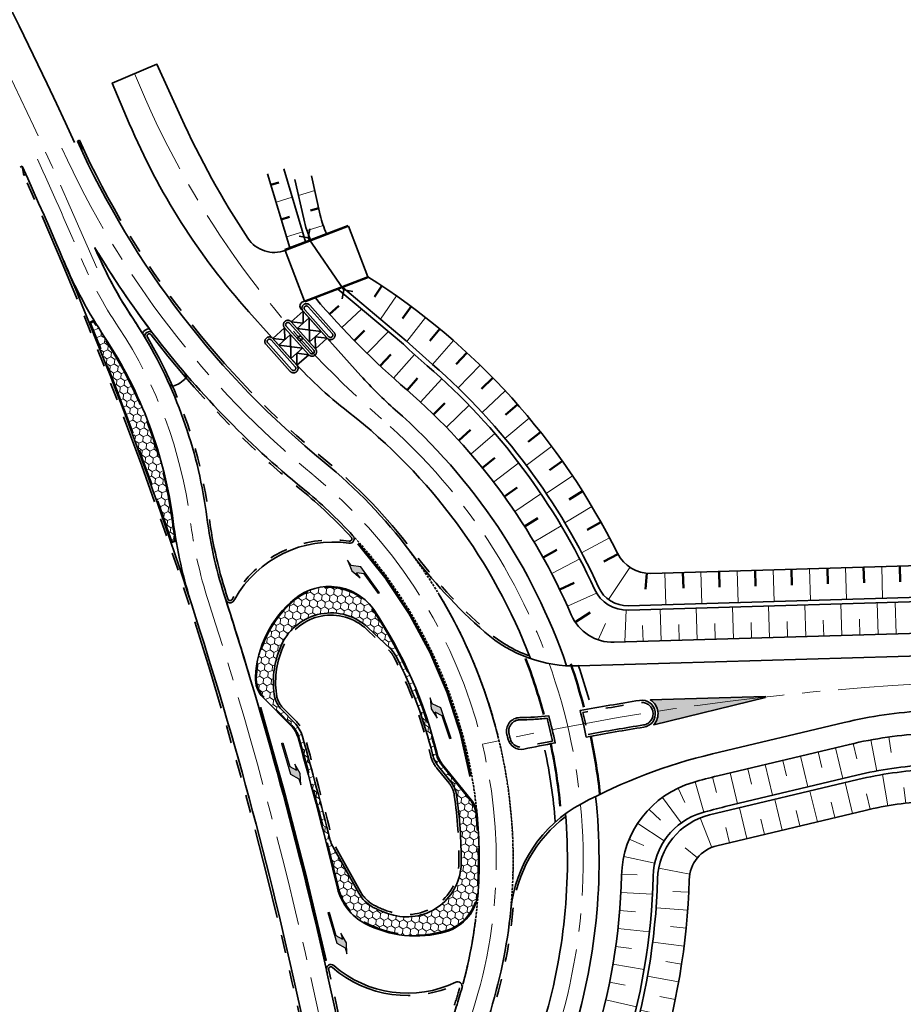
# Model space of a CAD drawing. Header units: metres. Extents: x 228628 to 230733, y 593242 to 595543.
# Tile 71 of 71: x 229821 to 229919, y 595250 to 595359. Entities that reach past the tile are written whole.
import ezdxf

# ---------------------------------------------------------------- set-up
doc = ezdxf.new("R2010")
doc.units = ezdxf.units.M
for name, pattern in [('AM-AS', [16, 10, -2, 2, -2]), ('DASHED2', [0.375, 0.25, -0.125]), ('VH-OPSLUITBAND_100X200', [16, 8, -2, 4, -2]), ('VH-RWSBAND', [24, 10, -2, 2, -2, 2, -2, 2, -2]), ('VW-1-1_STREEP', [2, 1, -1]), ('VW-1-3_STREEP', [4, 1, -3])]:
    doc.linetypes.add(name, pattern=pattern)
for name, color, linetype, lineweight in [('N-WE-AM-AS-G', 10, 'AM-AS', 18), ('N-WE-GW-BERM-G', 90, 'Continuous', 35), ('N-WE-GW-TALUDARCERING-S', 90, 'Continuous', 25), ('N-WE-GW-TALUDARCERING_KORT-G', 90, 'Continuous', 50), ('N-WE-GW-TALUDARCERING_LANG-G', 90, 'Continuous', 18), ('N-WE-VH-KANTOPSLUITING_OPSLUITBAND_100X200-G', 150, 'VH-OPSLUITBAND_100X200', 35), ('N-WE-VH-KANTOPSLUITING_TROTTOIRBAND_RWS-G', 210, 'VH-RWSBAND', 35), ('N-WE-VH-KANTVERHARDING-G', 210, 'Continuous', 35), ('N-WE-VH-VERHARDING_BASALTONVERHARDING-A-200', 252, 'Continuous', 18), ('N-WE-VH-VERHARDING_BETON-G', 40, 'Continuous', 35), ('N-WE-VW-MARKERING_DWARS_DRIEHOEK-G', 7, 'VW-HAAIETAND50-L-N', 35), ('N-WE-VW-MARKERING_DWARS_OVERSTEEK_BLOKSTREEP50-G', 7, 'VW-BLOK50-N', 50), ('N-WE-VW-MARKERING_LANGS_STREEP_11_010-G', 7, 'VW-1-1_STREEP', 13), ('N-WE-VW-MARKERING_LANGS_STREEP_13_030-G', 7, 'VW-1-3_STREEP', 25), ('N-WE-VW-MARKERING_PIJL-S', 7, 'Continuous', 25), ('N-WE-VW-MARKERING_PUNTSTUK-G', 7, 'Continuous', 35), ('N-WE-WH-DUIKER-G', 150, 'Continuous', 35), ('V-WE-GW-TALUDARCERING-S', 90, 'Continuous', 25), ('V-WE-GW-TALUDARCERING_KORT-G', 90, 'CONTINUOUS-V', 18), ('V-WE-GW-TALUDARCERING_LANG-G', 90, 'CONTINUOUS-V', 18)]:
    doc.layers.add(name, color=color, linetype=linetype, lineweight=lineweight)
doc.linetypes.add('CONTINUOUS-V', pattern='A,3.5,[24,NLCS.SHX,S=0.5,R=0,X=0,Y=0],3.5', length=7)
doc.linetypes.add('VW-BLOK50-N', pattern='A,0,-0.5,[148,NLCS.SHX,S=1,R=0,X=-0.5,Y=0],-0.5', length=1)
doc.linetypes.add('VW-HAAIETAND50-L-N', pattern='A,0,-0.5,[150,NLCS.SHX,S=1,R=0,X=-0.625,Y=-0.25],-0.5', length=1)
pattern_1 = [(25.00000000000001, (0, 0), (0.4967371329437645, 0.709394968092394), [0.5, -1]), (145, (0, 0), (-0.8627226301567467, 0.0754894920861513), [0.5, -1]), (85, (0.4531538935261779, 0.2113091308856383), (-0.3659854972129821, 0.7848844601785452), [0.5, -1])]

# ---------------------------------------------------------------- blocks, each defined once
blk = doc.blocks.new('N-SVW-MARKERING_PIJL_LA_5.0')
blk.add_hatch(color=256).paths.add_polyline_path([(3.295908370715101, 0.6749999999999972), (2.695908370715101, 0.07499999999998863), (7.105427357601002e-16, 0.07499999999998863), (0, -0.07500000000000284), (3.549999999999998, -0.07500000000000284), (4.3, 0.6749999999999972), (5, 0.6749999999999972), (3.8, 0.9749999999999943), (2.6, 0.6749999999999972)])
for p, q in [((0, 0.07499999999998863), (2.695908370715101, 0.07499999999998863)), ((0, -0.07500000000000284), (0, 0.07499999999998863)), ((3.800000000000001, 0.9749999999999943), (2.6, 0.6749999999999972)), ((2.6, 0.6749999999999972), (3.295908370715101, 0.6749999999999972)), ((2.695908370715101, 0.07499999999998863), (3.295908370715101, 0.6749999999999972)), ((3.549999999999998, -0.07500000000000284), (4.3, 0.6749999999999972)), ((5, 0.6749999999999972), (3.8, 0.9749999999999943)), ((4.3, 0.6749999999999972), (5, 0.6749999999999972)), ((0, -0.07500000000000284), (3.549999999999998, -0.07500000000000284))]:
    blk.add_line(p, q)
blk = doc.blocks.new('*U55')
at = {"layer": 'V-WE-GW-TALUDARCERING_KORT-G'}
for p, q in [((229919.155248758, 595271.900523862), (229918.9450759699, 595273.6378572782)), ((229923.1428653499, 595272.2014350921), (229923.0562400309, 595273.9492897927)), ((229927.1392122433, 595272.3715894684), (229927.0769548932, 595274.1204816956)), ((229931.0834267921, 595272.0674773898), (229931.8222553, 595273.6538671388)), ((229915.2148157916, 595271.2225421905), (229914.8322490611, 595272.9302139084)), ((229907.4326712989, 595269.3683712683), (229907.0262365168, 595271.070520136)), ((229911.3232972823, 595270.297365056), (229910.9168625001, 595271.9995139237)), ((229903.5420453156, 595268.4393774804), (229903.1356105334, 595270.1415263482)), ((229899.6514193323, 595267.5103836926), (229899.2449845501, 595269.2125325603)), ((229933.3630918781, 595268.9803723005), (229935.0834988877, 595269.3008402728)), ((229896.1203299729, 595265.8364648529), (229894.7701555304, 595266.9498062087)), ((229934.0955901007, 595265.0480134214), (229935.8159971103, 595265.3684813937)), ((229895.1572956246, 595262.0508639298), (229893.4091737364, 595262.1319186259)), ((229894.8675024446, 595258.0618335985), (229893.1260206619, 595258.2342899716)), ((229894.3692839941, 595254.0934433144), (229892.6392180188, 595254.3568284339)), ((229893.6640065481, 595250.156575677), (229891.9501007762, 595250.5101672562)), ((229892.7536042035, 595246.2620268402), (229891.0605587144, 595246.7048552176)), ((229891.6405736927, 595242.4204768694), (229889.9729902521, 595242.9511985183)), ((229890.5142784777, 595238.5826754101), (229888.8243605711, 595239.0372933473)), ((229889.5630317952, 595234.697782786), (229887.85425064, 595235.0753631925)), ((229888.7887875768, 595230.7737788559), (229887.0646531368, 595231.0735461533)), ((229888.1760498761, 595226.821131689), (229886.4448197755, 595227.0767531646)), ((229887.5917722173, 595222.8640343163), (229885.8605421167, 595223.1196557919))]:
    blk.add_line(p, q, dxfattribs=at)
at = {"layer": 'V-WE-GW-TALUDARCERING_LANG-G'}
for p, q in [((229921.14594915, 595272.0909935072), (229920.899789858, 595275.5823264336)), ((229925.1407423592, 595272.2934745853), (229924.991856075, 595275.7903064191)), ((229929.138177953, 595272.435775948), (229929.0380408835, 595275.9343431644)), ((229917.1765557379, 595271.6107987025), (229916.5830745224, 595275.0601145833)), ((229909.3779842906, 595269.8328681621), (229908.5651147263, 595273.2371658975)), ((229913.268610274, 595270.7618619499), (229912.4557407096, 595274.1661596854)), ((229905.4873583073, 595268.9038743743), (229904.6744887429, 595272.3081721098)), ((229932.6151074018, 595270.8139573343), (229935.4329849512, 595272.8899067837)), ((229901.5967323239, 595267.9748805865), (229900.7838627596, 595271.3791783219)), ((229897.7181566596, 595267.0045007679), (229896.4159061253, 595270.2532149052)), ((229933.7293409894, 595267.0141928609), (229937.1701550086, 595267.6551288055)), ((229895.2780913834, 595264.0453779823), (229891.8407837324, 595264.704859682)), ((229895.0385152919, 595260.0544514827), (229891.547714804, 595260.308049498)), ((229894.6443743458, 595256.0743766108), (229891.1716359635, 595256.5103675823)), ((229894.0424200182, 595252.1203920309), (229890.5972671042, 595252.7375803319)), ((229893.2343030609, 595248.2033408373), (229889.8261833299, 595249.0000339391)), ((229892.2222395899, 595244.3339648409), (229888.8604991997, 595245.3079779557)), ((229891.055681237, 595240.5079576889), (229887.6973174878, 595241.4935503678)), ((229890.0166434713, 595236.6456188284), (229886.6170714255, 595237.478030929)), ((229889.1536764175, 595232.7401676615), (229885.7198790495, 595233.4176893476)), ((229888.4685526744, 595228.7996262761), (229885.0075832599, 595229.3208658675)), ((229887.8839110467, 595224.8425830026), (229884.4214508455, 595225.353825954))]:
    blk.add_line(p, q, dxfattribs=at)
blk = doc.blocks.new('*U57')
at = {"layer": 'V-WE-GW-TALUDARCERING_KORT-G'}
for p, q in [((229927.2516361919, 595279.880097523), (229927.3116399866, 595278.131126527)), ((229931.2500926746, 595279.9900965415), (229931.2863365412, 595278.2404719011)), ((229935.2496743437, 595280.0457786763), (229935.262151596, 595278.2958231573)), ((229939.2496433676, 595280.0471336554), (229939.2383517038, 595278.2971700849)), ((229943.2492618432, 595279.9941612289), (229943.2142033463, 595278.244512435)), ((229947.247791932, 595279.886871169), (229947.1889730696, 595278.1378599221)), ((229923.2550425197, 595279.7158019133), (229923.3387951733, 595277.967807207)), ((229951.2444959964, 595279.7252832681), (229951.1619276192, 595277.977232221)), ((229955.2386367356, 595279.5094273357), (229955.1323340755, 595277.7626589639)), ((229959.2294773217, 595279.2393431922), (229959.0994599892, 595277.4941797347)), ((229963.2162815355, 595278.915080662), (229963.0625735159, 595277.1718440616)), ((229888.5771289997, 595267.8996822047), (229890.1900178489, 595267.220646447)), ((229887.7219653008, 595264.0146903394), (229889.4709029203, 595263.9537214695)), ((229887.51385531, 595260.0206538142), (229889.2581281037, 595259.8791885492)), ((229887.0749480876, 595256.0453722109), (229888.8080689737, 595255.8029016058)), ((229886.4060412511, 595252.1022684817), (229888.1221663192, 595251.759610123)), ((229885.5093902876, 595248.2046383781), (229887.2027329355, 595247.7629476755)), ((229884.389470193, 595244.3651615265), (229886.0589602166, 595243.8404682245)), ((229883.2702155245, 595240.5252471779), (229884.9601618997, 595240.0707350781)), ((229882.3123048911, 595236.6419392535), (229884.0197587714, 595236.25840145)), ((229881.5174097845, 595232.7220138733), (229883.2393917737, 595232.4101196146)), ((229880.886917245, 595228.7723110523), (229882.6204225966, 595228.5326045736)), ((229880.4219274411, 595224.7997227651), (229882.1639313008, 595224.6326223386)), ((229880.1232517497, 595220.8111809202), (229881.8707144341, 595220.7169781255))]:
    blk.add_line(p, q, dxfattribs=at)
at = {"layer": 'V-WE-GW-TALUDARCERING_LANG-G'}
for p, q in [((229925.2530604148, 595279.8047351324), (229925.3968201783, 595276.3076887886)), ((229929.2506776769, 595279.9418856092), (229929.3469275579, 595276.4432092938)), ((229933.249788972, 595280.0247280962), (229933.2985112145, 595276.525067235)), ((229937.2496565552, 595280.0532473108), (229937.2508421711, 595276.5532475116)), ((229941.2495425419, 595280.027437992), (229941.2031913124, 595276.5277449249)), ((229945.2487090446, 595279.9473049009), (229945.1548295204, 595276.4485641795)), ((229949.246418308, 595279.8128628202), (229949.105027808, 595276.3157198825)), ((229953.2419328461, 595279.6241365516), (229953.0530574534, 595276.1292365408)), ((229957.2345155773, 595279.3811609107), (229956.9981901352, 595275.8891485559)), ((229961.2234299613, 595279.0839807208), (229960.9396980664, 595275.5955002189)), ((229965.2079401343, 595278.7326508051), (229964.8768541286, 595275.2483457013)), ((229889.5160129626, 595269.6624895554), (229892.4430548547, 595267.7435247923)), ((229887.972468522, 595265.9961647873), (229891.3906381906, 595265.2437579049)), ((229887.6465661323, 595262.0161754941), (229891.1418556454, 595261.8346507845)), ((229887.3232623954, 595258.0298265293), (229890.8021226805, 595257.6457287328)), ((229886.7691217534, 595254.0689640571), (229890.2198224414, 595253.4835883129)), ((229885.9860127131, 595250.1469437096), (229889.3969183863, 595249.3622638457)), ((229884.97657584, 595246.2769901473), (229888.3361852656, 595245.2956520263)), ((229883.8097903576, 595242.4510492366), (229887.169959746, 595241.4716301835)), ((229882.7709811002, 595238.5885955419), (229886.1691226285, 595237.7503627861)), ((229881.8943870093, 595234.6861276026), (229885.3245711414, 595233.9905438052)), ((229881.1815376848, 595230.7504549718), (229884.6377789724, 595230.1987338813)), ((229880.6336770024, 595226.7884451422), (229884.1099445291, 595226.3815494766)), ((229880.2517609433, 595222.8070115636), (229883.7419888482, 595222.5456513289))]:
    blk.add_line(p, q, dxfattribs=at)
blk = doc.blocks.new('*U60')
at = {"layer": 'N-WE-GW-TALUDARCERING_KORT-G'}
for p, q in [((229861.2009295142, 595329.1551942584), (229860.3888566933, 595327.9358982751)), ((229864.4705552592, 595326.8517423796), (229863.4975448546, 595325.5446871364)), ((229867.6151139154, 595324.3802865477), (229866.5139405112, 595323.0523067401)), ((229870.625982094, 595321.7476042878), (229869.4399524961, 595320.4608122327)), ((229873.4949030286, 595318.9609152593), (229872.2431371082, 595317.7379753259)), ((229876.2140092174, 595316.0278614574), (229874.8999397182, 595314.8721273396)), ((229878.775843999, 595312.9564862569), (229877.4030745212, 595311.8711273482)), ((229881.1733820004, 595309.7552123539), (229879.7456771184, 595308.7432050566)), ((229883.4000484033, 595306.4328186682), (229881.9213233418, 595305.4969382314)), ((229885.4497369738, 595302.9984162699), (229883.9240468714, 595302.1412291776)), ((229941.3021871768, 595301.2735482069), (229943.1105292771, 595300.6629353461)), ((229887.3178158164, 595299.46192324), (229885.7675777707, 595298.6476290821)), ((229926.4950601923, 595298.3693266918), (229926.546554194, 595296.6200844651)), ((229930.4935666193, 595298.4781710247), (229930.5318980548, 595296.7285908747)), ((229934.4930579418, 595298.5402307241), (229934.5090280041, 595296.7903035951)), ((229938.4832253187, 595298.6728213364), (229938.9368467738, 595296.8596777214)), ((229890.5109046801, 595297.3371856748), (229890.3563773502, 595295.5683003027)), ((229894.5089166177, 595297.42772209), (229894.5604106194, 595295.6784798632)), ((229898.5071845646, 595297.5454226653), (229898.5586785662, 595295.7961804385)), ((229902.5054525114, 595297.6631232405), (229902.5569465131, 595295.9138810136)), ((229906.5037204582, 595297.7808238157), (229906.5552144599, 595296.031581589)), ((229910.501988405, 595297.898524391), (229910.5534824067, 595296.1492821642)), ((229914.5002563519, 595298.0162249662), (229914.5517503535, 595296.2669827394)), ((229918.4985242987, 595298.1339255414), (229918.5500183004, 595296.3846833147)), ((229922.4967922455, 595298.2516261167), (229922.5482862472, 595296.5023838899))]:
    blk.add_line(p, q, dxfattribs=at)
at = {"layer": 'N-WE-GW-TALUDARCERING_LANG-G'}
for p, q in [((229862.8508231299, 595328.0248746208), (229861.0539674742, 595325.4743348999)), ((229866.0590152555, 595325.6366019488), (229863.9886926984, 595323.0024255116)), ((229869.1377842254, 595323.0836576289), (229866.83392395, 595320.4488468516)), ((229872.0786870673, 595320.3730426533), (229869.640055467, 595317.862449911)), ((229874.8736588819, 595317.5121903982), (229872.3069434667, 595315.1327005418)), ((229877.5150349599, 595314.5089462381), (229874.8272744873, 595312.2670845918)), ((229879.9955718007, 595311.371546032), (229877.1941369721, 595309.2734605)), ((229882.3084669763, 595308.1085935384), (229879.4010402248, 595306.160037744)), ((229884.4473777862, 595304.7290368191), (229881.4419322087, 595302.9353543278)), ((229886.4064386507, 595301.2421437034), (229883.3112161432, 595299.608253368)), ((229940.2247435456, 595299.6132852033), (229943.6005759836, 595295.9541762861)), ((229924.4959262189, 595298.3104764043), (229924.5989142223, 595294.8119919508)), ((229928.4942000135, 595298.4279757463), (229928.5932200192, 595294.9293767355)), ((229932.4932131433, 595298.51558986), (229932.5475157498, 595295.0160111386)), ((229936.4930193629, 595298.5520926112), (229936.5025957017, 595295.052105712)), ((229888.6430929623, 595297.9918897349), (229886.2790886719, 595294.4392270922)), ((229892.5097826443, 595297.3688718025), (229892.6127706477, 595293.8703873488)), ((229896.5080505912, 595297.4865723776), (229896.6110385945, 595293.9880879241)), ((229900.506318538, 595297.6042729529), (229900.6093065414, 595294.1057884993)), ((229904.5045864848, 595297.7219735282), (229904.6075744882, 595294.2234890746)), ((229908.5028544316, 595297.8396741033), (229908.605842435, 595294.3411896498)), ((229912.5011223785, 595297.9573746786), (229912.6041103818, 595294.458890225)), ((229916.4993903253, 595298.0750752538), (229916.6023783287, 595294.5765908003)), ((229920.4976582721, 595298.192775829), (229920.6006462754, 595294.6942913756))]:
    blk.add_line(p, q, dxfattribs=at)

msp = doc.modelspace()

# ---------------------------------------------------------------- hatches: boundary and pattern name
at = {"layer": 'N-WE-VH-VERHARDING_BASALTONVERHARDING-A-200'}
h = msp.add_hatch(dxfattribs=at)
h.set_pattern_fill('AVH-BASALTON', color=256, scale=0.5, angle=25, pattern_type=2)
h.set_pattern_definition(pattern_1)
edge = h.paths.add_edge_path()
edge.add_line((229837.9743989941, 595300.8634249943), (229838.3609019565, 595300.9613650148))
edge.add_arc((229889.6030954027, 595309.6583895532), 51.97500000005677, 187.3168223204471, 189.6326691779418, ccw=False)
edge.add_arc((229790.4173860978, 595296.9228067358), 48.02500000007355, 7.316822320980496, 33.4918506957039)
edge.add_arc((229873.8138177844, 595352.1046441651), 51.97500000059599, 211.1760038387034, 213.4918506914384, ccw=False)
edge.add_line((229829.3449879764, 595325.198812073), (229828.988438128, 595325.0203492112))
edge.add_arc((229400.5440586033, 595151.8966257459), 462.0999999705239, 18.806263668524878, 22.002409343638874, ccw=False)
h = msp.add_hatch(dxfattribs=at)
h.set_pattern_fill('AVH-BASALTON', color=256, scale=0.5, angle=25, pattern_type=2)
h.set_pattern_definition(pattern_1)
edge = h.paths.add_edge_path()
edge.add_line((229871.0173319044, 595272.2011368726), (229867.8215221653, 595276.1654079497))
edge.add_arc((229870.2349544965, 595278.1110041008), 3.100000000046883, 193.6998490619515, 218.8741342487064, ccw=False)
edge.add_arc((229818.864261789, 595265.5883224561), 49.77499999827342, 13.69984906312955, 33.61915373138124)
edge.add_arc((229855.4005624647, 595289.8805919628), 5.900000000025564, 33.6191537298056, 129.529734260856)
edge.add_arc((229859.2194339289, 595285.2528256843), 11.89999999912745, 129.5297342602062, 177.167255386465)
edge.add_arc((229850.2304314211, 595285.6976109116), 2.900000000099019, 177.167255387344, 224.5652538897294)
edge.add_line((229848.1643214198, 595283.6626196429), (229851.27274295, 595280.5066646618))
edge.add_arc((229849.0641426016, 595278.3313291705), 3.099999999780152, 15.74277643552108, 44.56525382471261, ccw=False)
edge.add_arc((229400.5440585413, 595151.896625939), 469.0999999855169, 13.638109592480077, 15.742776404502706, ccw=False)
edge.add_arc((229862.1511407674, 595263.8961867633), 5.899999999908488, 193.6381096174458, 242.0396093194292)
edge.add_arc((229864.9643071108, 595269.1958183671), 11.90000000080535, 242.0396093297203, 285.9493642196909)
edge.add_arc((229866.8878211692, 595262.4652839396), 4.899999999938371, 285.9493642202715, 356.2792154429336)
edge.add_arc((229818.8642617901, 595265.5883224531), 53.02499999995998, 356.2792154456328, 365.4867623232)
edge.add_arc((229868.7596048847, 595270.3810630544), 2.899999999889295, 5.486762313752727, 38.87413423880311)
edge = h.paths.add_edge_path(flags=16)
edge.add_arc((229859.2194339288, 595285.2528256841), 9.99999999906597, 154.9441884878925, 187.5879265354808)
edge.add_arc((229852.2807302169, 595284.3284930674), 2.99999999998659, 187.5879265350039, 224.5652538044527)
edge.add_line((229850.1433750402, 595282.2233296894), (229851.5577236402, 595280.7873531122))
edge.add_arc((229849.0641426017, 595278.3313291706), 3.49999999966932, 15.742776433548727, 44.56525382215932, ccw=False)
edge.add_arc((229400.5440585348, 595151.8966259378), 469.4999999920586, 14.293034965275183, 15.742776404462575, ccw=False)
edge.add_arc((229858.4181754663, 595268.5479998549), 3.000000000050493, 194.2930349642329, 209.0943493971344)
edge.add_line((229855.7967149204, 595267.0892522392), (229858.6558600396, 595261.9511899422))
edge.add_arc((229862.1511407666, 595263.8961867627), 3.999999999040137, 209.0943493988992, 242.0396093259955)
edge.add_arc((229864.9643071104, 595269.1958183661), 9.999999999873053, 242.0396093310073, 255.8792801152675)
edge.add_arc((229863.9884441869, 595265.3166829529), 5.99999999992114, 255.8792801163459, 359.6550938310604)
edge.add_arc((229818.8642617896, 595265.5883224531), 51.12500000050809, 359.6550938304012, 368.1099240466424)
edge.add_arc((229866.5079751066, 595272.3774465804), 3.000000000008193, 8.109924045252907, 38.87413424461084)
edge.add_line((229868.843554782, 595274.2602815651), (229867.5101115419, 595275.9143632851))
edge.add_arc((229870.2349544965, 595278.1110041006), 3.499999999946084, 193.6998490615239, 218.8741342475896, ccw=False)
edge.add_arc((229818.8642617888, 595265.588322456), 49.37499999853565, 13.69984906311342, 27.26861677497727)
edge.add_arc((229860.0855301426, 595286.8356201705), 2.99999999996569, 27.26861677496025, 46.6686226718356)
edge.add_line((229862.1441805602, 595289.0178113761), (229859.713152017, 595291.3112116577))
edge.add_arc((229855.5958511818, 595286.9468292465), 5.999999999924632, 46.66862267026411, 154.9441884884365)
at = {"layer": 'N-WE-VW-MARKERING_PUNTSTUK-G'}
h = msp.add_hatch(color=256, dxfattribs=at)
h.dxf.hatch_style = 1
edge = h.paths.add_edge_path()
edge.add_line((229903.6285098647, 595283.5911834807), (229903.615139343, 595283.6897252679))
edge.add_line((229903.615139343, 595283.6897252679), (229890.9135297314, 595283.3158166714))
edge.add_arc((229889.9631108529, 595281.7871885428), 1.800000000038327, -42.67502933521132, 58.12887018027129, ccw=False)
edge.add_line((229891.2864889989, 595280.5670777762), (229903.6285098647, 595283.5911834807))

# ---------------------------------------------------------------- linework, layer by layer
at = {"layer": 'N-WE-AM-AS-G', "flags": 128}
for points in [[(229829.7146297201, 595331.137413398), (229826.7595329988, 595337.8542351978, 0.0830514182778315), (229740.8499280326, 595468.9254937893), (229674.7370731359, 595540.4767458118)], [(229823.1517641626, 595343.1627827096, -0.006200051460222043), (229827.76470475, 595332.6244185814, 0.04611788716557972), (229832.1156019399, 595324.5137254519, -0.1147092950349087), (229840.0102407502, 595303.2905981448, 0.04611788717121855), (229842.0176868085, 595294.3081814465, -0.02329813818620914), (229853.3528039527, 595252.6153217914), (229871.0686290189, 595172.9689320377)]]:
    msp.add_lwpolyline(points, format="xyb", dxfattribs=at)
at = {"layer": 'N-WE-AM-AS-G'}
for points in [[(229833.8795, 595352.626), (229834.5197934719, 595351.1108227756, 0.1148202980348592), (229861.1697235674, 595314.441557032)], [(229825.8393259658, 595344.379134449, 0.1156802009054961), (229853.6664358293, 595308.1771552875, -0.3082384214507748), (229871.2373080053, 595248.7935604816, 0.1330731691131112), (229868.8466397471, 595196.5451648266), (229873.9482534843, 595173.6094497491)], [(229861.1697235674, 595314.441557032, -0.2998457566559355), (229880.4450317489, 595245.9873174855, 0.1313219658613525), (229878.0185007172, 595194.406100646), (229880.0577233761, 595185.0293178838)], [(229969.5771890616, 595283.8171922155, 0.08169282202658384), (229872.3450468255, 595278.4259870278)]]:
    msp.add_lwpolyline(points, format="xyb", dxfattribs=at)
at = {"layer": 'N-WE-GW-BERM-G'}
for points in [[(229850.3643746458, 595342.0846060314), (229852.8290311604, 595333.899381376)], [(229848.569, 595341.544), (229851.0336565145, 595333.3587753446)]]:
    msp.add_lwpolyline(points, dxfattribs=at)
for points in [[(229853.3978719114, 595334.1298220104, -0.0537727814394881), (229852.5799009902, 595336.5417366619), (229851.6059973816, 595340.9066920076)], [(229855.0987212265, 595334.9189586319, -0.05377278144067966), (229854.4099036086, 595336.9500446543), (229853.436, 595341.315)], [(229859.6789028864, 595330.1429946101, -0.1374274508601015), (229887.2760707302, 595299.5436610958, 0.2928432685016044), (229890.9767138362, 595297.3237414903), (229928.1393476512, 595298.4177310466, -0.007486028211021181), (229937.5103502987, 595298.553222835, 0.4751723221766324), (229941.4302351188, 595303.3598339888), (229941.0874732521, 595305.0246773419)], [(229856.8986660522, 595328.9688195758), (229863.9198206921, 595323.0642377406), (229866.8339239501, 595320.4488468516, -0.1066262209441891), (229885.1835804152, 595295.7961625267, 0.3019051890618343), (229888.4717157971, 595293.7484834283), (229928.2423356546, 595294.9192465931, -0.01030493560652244), (229940.9979951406, 595295.0317576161, 0.4786320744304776), (229944.9629777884, 595299.838091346), (229943.780980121, 595305.5792228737)], [(229853.8644942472, 595327.80429589, 0.03741534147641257), (229863.9519009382, 595317.6543422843, -0.1135016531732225), (229882.1665884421, 595292.7283494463, 0.3080203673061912), (229886.9091643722, 595289.7007524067), (229928.3600362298, 595290.9209786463, -0.03427916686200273), (229970.1680315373, 595289.2853642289)], [(229970.5440222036, 595292.7651100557, 0.03427916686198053), (229928.2570482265, 595294.4194630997), (229888.4864283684, 595293.2486999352, -0.3019051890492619), (229884.7285593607, 595295.5889046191, 0.1078382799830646), (229866.2431058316, 595320.3001654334, -0.009646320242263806), (229863.5980070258, 595322.6815682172), (229856.3652568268, 595328.7640956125)], [(229880.0433322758, 595219.0151262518, -0.06837581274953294), (229884.4948309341, 595244.6982765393, 0.07103318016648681), (229887.7185891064, 595263.9009474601, -0.3266976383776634), (229895.6412615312, 595274.1931980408, -0.01221053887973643), (229898.3557478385, 595274.9118479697), (229912.9273969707, 595278.3912293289, -0.04506815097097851), (229921.3841559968, 595279.6201960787, -0.04049000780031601), (229968.9863465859, 595278.349020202)], [(229883.576819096, 595219.7846893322, -0.06594475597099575), (229887.8299596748, 595243.6367134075, 0.07103318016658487), (229891.2175385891, 595263.8152006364, -0.3266976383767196), (229896.6193606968, 595270.8326442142, -0.012210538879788), (229899.1686174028, 595271.5075502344), (229913.7402665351, 595274.9869315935, -0.04506815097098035), (229921.5738959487, 595276.1253428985, -0.04049000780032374), (229968.6103559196, 595274.8692743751)], [(229937.5918695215, 595265.3911877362), (229936.767848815, 595269.8148778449, 0.3692115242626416), (229929.1838612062, 595275.938480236, 0.006531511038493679), (229921.6010016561, 595275.6260781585, 0.04506815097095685), (229913.8563907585, 595274.5006033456), (229897.4645796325, 595270.5866083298, 0.339128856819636), (229891.7095053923, 595263.5059898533, -0.07000901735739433), (229888.3064066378, 595243.4850615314, 0.04041296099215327), (229884.9685033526, 595229.0588110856, 0.03968986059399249)], [(229934.1510555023, 595264.7502517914), (229933.3270347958, 595269.1739419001, 0.3692115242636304), (229929.2822414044, 595272.4398631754, 0.006531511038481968), (229921.790741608, 595272.1312249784, 0.045068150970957), (229914.6692603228, 595271.0963056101), (229898.2774491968, 595267.1823105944, 0.3391288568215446), (229895.2080762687, 595263.4059807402, -0.07000901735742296), (229891.6415353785, 595242.4234983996, 0.04041296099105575), (229888.4309635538, 595228.5475681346), (229887.2553913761, 595220.5858507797)]]:
    msp.add_lwpolyline(points, format="xyb", dxfattribs=at)
at = {"layer": 'N-WE-GW-TALUDARCERING_KORT-G'}
for p, q in [((229848.9363586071, 595340.3239871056), (229849.83404593, 595340.5942901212)), ((229853.3332221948, 595337.4705275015), (229854.2333035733, 595337.7415513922)), ((229850.089651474, 595336.4938545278), (229850.9873387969, 595336.7641575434)), ((229855.4394979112, 595326.0084825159), (229856.4548677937, 595326.9216610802)), ((229858.1756336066, 595323.0910804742), (229859.3165893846, 595324.2068417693)), ((229861.0312224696, 595320.2904938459), (229862.2258946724, 595321.5606419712)), ((229864.001246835, 595317.6115692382), (229865.1481030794, 595318.9333940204)), ((229866.9447638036, 595314.9039482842), (229868.1664099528, 595316.1569768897)), ((229869.7261581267, 595312.0300399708), (229871.0184749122, 595313.2100473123)), ((229872.3360512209, 595308.9995348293), (229873.6946810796, 595310.1025420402)), ((229874.7656427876, 595305.8226514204), (229876.1860045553, 595306.8449392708)), ((229877.0067404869, 595302.510101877), (229878.484044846, 595303.4482233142)), ((229879.0517875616, 595299.0730557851), (229880.5810531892, 595299.9238475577)), ((229880.8938883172, 595295.5231025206), (229882.4699586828, 595296.2836958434)), ((229882.6095648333, 595291.9134551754), (229884.2476812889, 595293.0121666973))]:
    msp.add_line(p, q, dxfattribs=at)
at = {"layer": 'N-WE-GW-TALUDARCERING_LANG-G'}
for p, q in [((229851.9964507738, 595339.1567122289), (229853.7966135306, 595339.6987600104)), ((229849.5130050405, 595338.4089208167), (229851.3083796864, 595338.949526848)), ((229852.9411279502, 595335.2637632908), (229854.7381205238, 595335.8048564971)), ((229850.6662979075, 595334.5787882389), (229852.4616725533, 595335.1193942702)), ((229856.7923307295, 595324.5354930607), (229858.9675976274, 595326.5756045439)), ((229859.5888030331, 595321.6758749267), (229861.9414266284, 595324.0747029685)), ((229862.5022626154, 595318.9355416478), (229864.8464568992, 595321.5345324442)), ((229865.4926627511, 595316.2791288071), (229867.8621640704, 595318.85506815)), ((229868.3563256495, 595313.4871871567), (229870.8713488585, 595315.9212492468)), ((229871.0531062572, 595310.5337353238), (229873.705170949, 595312.8177127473)), ((229873.5739112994, 595307.4287320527), (229876.3540749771, 595309.5549234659)), ((229875.9102408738, 595304.1826471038), (229878.8091291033, 595306.1438832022)), ((229878.0542171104, 595300.8064259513), (229881.0620551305, 595302.5960936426)), ((229879.998610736, 595297.3114528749), (229883.1052564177, 595298.9235175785)), ((229881.7368654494, 595293.7095125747), (229884.9613753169, 595295.151747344))]:
    msp.add_line(p, q, dxfattribs=at)
at = {"layer": 'N-WE-VH-KANTOPSLUITING_OPSLUITBAND_100X200-G', "flags": 128}
for points in [[(229829.3828396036, 595325.3295848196), (229828.8611337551, 595325.0684569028)], [(229837.9094828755, 595300.7438145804), (229838.4750162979, 595300.8871209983)]]:
    msp.add_lwpolyline(points, dxfattribs=at)
for points in [[(229837.9743989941, 595300.8634249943), (229838.3609019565, 595300.9613650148, -0.01010513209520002), (229838.0513229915, 595303.0390703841, 0.1147092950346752), (229830.468522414, 595323.4238841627, -0.01010513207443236), (229829.3449879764, 595325.198812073), (229828.988438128, 595325.0203492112, -0.01394672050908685)], [(229871.0173319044, 595272.2011368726), (229867.8215221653, 595276.1654079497, -0.1102874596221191), (229867.2231502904, 595277.3768137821, 0.0871338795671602), (229860.3137060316, 595293.1472447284, 0.4447612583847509), (229851.6453388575, 595294.431228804, 0.2109040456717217), (229847.3339750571, 595285.8409305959, 0.209812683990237), (229848.1643214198, 595283.6626196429), (229851.27274295, 595280.5066646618, -0.1264290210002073), (229852.0478598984, 595279.1724183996, -0.00918359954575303), (229856.4174949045, 595262.5050343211, 0.2143882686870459), (229859.3848605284, 595258.6848823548, 0.1939716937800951), (229868.23428101, 595257.7539098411, 0.3168818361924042), (229871.7774926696, 595262.1473018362, 0.04019713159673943), (229871.6463180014, 595270.6583487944, 0.1467192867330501)]]:
    msp.add_lwpolyline(points, format="xyb", close=True, dxfattribs=at)
at = {"layer": 'N-WE-VH-KANTOPSLUITING_TROTTOIRBAND_RWS-G'}
for points in [[(229827.9644870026, 595344.2433025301), (229828.1876041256, 595344.3442821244), (229827.5475220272, 595345.152239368), (229827.7752815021, 595345.2553200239)], [(229821.6281312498, 595341.3729204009), (229821.4435681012, 595342.3896777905), (229821.2158086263, 595342.2865971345)], [(229821.6281312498, 595341.3755592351), (229821.8549047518, 595341.4781936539)], [(229851.2031476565, 595325.1642819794), (229852.5066729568, 595326.3318956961)], [(229852.5066729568, 595326.3318956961), (229852.5221181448, 595325.0032172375), (229851.2031476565, 595325.1642819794)], [(229851.8703554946, 595324.4194103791), (229853.1738807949, 595325.587024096)], [(229853.1738807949, 595325.587024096), (229853.2047711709, 595322.9296671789)], [(229849.154750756, 595323.3294604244), (229850.4582760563, 595324.4970741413)], [(229850.4582760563, 595324.4970741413), (229850.4737212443, 595323.1683956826), (229849.154750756, 595323.3294604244)], [(229849.8219585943, 595322.5845888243), (229851.1254838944, 595323.752202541)], [(229851.1254838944, 595323.752202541), (229851.1563742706, 595321.094845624)], [(229854.5082964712, 595324.0972808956), (229851.8703554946, 595324.4194103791)], [(229853.2047711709, 595322.9296671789), (229854.5082964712, 595324.0972808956)], [(229855.1755043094, 595323.3524092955), (229853.8565338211, 595323.5134740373), (229853.8719790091, 595322.1847955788)], [(229852.4598995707, 595322.2624593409), (229849.8219585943, 595322.5845888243)], [(229853.8719790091, 595322.1847955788), (229855.1755043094, 595323.3524092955)], [(229851.1563742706, 595321.094845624), (229852.4598995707, 595322.2624593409)], [(229853.1271074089, 595321.5175877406), (229851.8081369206, 595321.6786524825), (229851.8235821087, 595320.3499740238)], [(229851.8235821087, 595320.3499740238), (229853.1271074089, 595321.5175877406)]]:
    msp.add_lwpolyline(points, dxfattribs=at)
at = {"layer": 'N-WE-VH-KANTOPSLUITING_TROTTOIRBAND_RWS-G', "flags": 128}
for points in [[(229827.7752815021, 595345.2553200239, 0.1156802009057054), (229855.0110652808, 595309.8226329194, -0.0602486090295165), (229864.5138066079, 595299.9304930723, 0.05101589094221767), (229872.7758267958, 595291.006787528, 0.09449918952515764), (229877.5339839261, 595288.1964919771, 0.09449918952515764)], [(229859.6651111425, 594753.8371210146, 0.1912200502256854), (229869.8086844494, 594757.7829481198, -0.08134016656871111), (229875.3407197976, 594761.4593062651, 0.2271550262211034), (229883.5494997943, 594771.2081077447), (229890.4014912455, 594797.6977074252), (229895.8203964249, 594827.0422166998), (229906.4752288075, 594887.8162285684, 0.09731580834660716), (229903.938990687, 595011.7257635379), (229868.9159177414, 595172.5022327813), (229859.7427382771, 595214.1006003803), (229851.2784981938, 595252.1539319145, 0.05157920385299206), (229821.2158086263, 595342.2865971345)], [(229875.394537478, 595279.1102881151, 0.002016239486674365), (229875.2836462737, 595279.5657570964, -0.4845523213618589), (229876.4859723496, 595281.1162987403, 0.02487084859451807), (229879.4883352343, 595281.2922182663, -0.01037270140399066), (229880.0875216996, 595278.764174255, 0.002740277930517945), (229876.877116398, 595278.118920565, -0.413481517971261), (229875.4006065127, 595279.0869629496, -0.413481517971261)], [(229881.5532782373, 595270.4208002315, 0.2106361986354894), (229875.7200608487, 595260.0490320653, -0.05326466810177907), (229873.2667000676, 595248.1630438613, 0.1318726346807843), (229870.8447254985, 595197.475224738), (229875.9508679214, 595174.0350328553), (229910.9740089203, 595013.258251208, -0.09731580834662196), (229913.5670638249, 594886.5728959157), (229902.906603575, 594825.7667833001), (229900.5530912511, 594813.0220199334), (229900.4391880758, 594812.172403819)], [(229855.3367910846, 595253.4827644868, -0.7241603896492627), (229855.7449608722, 595253.7257950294, 0.2987224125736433), (229869.4940378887, 595251.845635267, -0.6424198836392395), (229869.8426087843, 595251.5535883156, -0.01041623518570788), (229869.2138039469, 595249.4424490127, 0.0855540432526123), (229864.3853146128, 595215.0852047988, -0.9102484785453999), (229863.8913992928, 595215.0231576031), (229855.4271097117, 595253.0767116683, 0.0002179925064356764), (229855.3387107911, 595253.4733175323, 0.0002179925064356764)]]:
    msp.add_lwpolyline(points, format="xyb", dxfattribs=at)
at = {"layer": 'N-WE-VH-KANTOPSLUITING_TROTTOIRBAND_RWS-G'}
for points in [[(229855.9203759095, 595324.0196171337), (229853.2515445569, 595326.9991035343, 0.9999999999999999), (229852.5066729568, 595326.3318956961), (229855.1755043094, 595323.3524092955, 0.9999999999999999)], [(229853.8719790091, 595322.1847955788), (229851.2031476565, 595325.1642819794, 0.9999999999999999), (229850.4582760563, 595324.4970741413), (229853.1271074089, 595321.5175877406, 0.9999999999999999)], [(229851.8235821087, 595320.3499740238), (229849.154750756, 595323.3294604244, 0.9999999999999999), (229848.4098791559, 595322.6622525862), (229851.0787105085, 595319.6827661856, 0.9999999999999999)]]:
    msp.add_lwpolyline(points, format="xyb", close=True, dxfattribs=at)
at = {"layer": 'N-WE-VH-KANTOPSLUITING_TROTTOIRBAND_RWS-G', "flags": 128}
for points in [[(229855.7341580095, 595323.8528151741), (229853.0653266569, 595326.8323015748, 1), (229852.6928908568, 595326.4986976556), (229855.3617222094, 595323.519211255, 1)], [(229853.685761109, 595322.0179936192), (229851.0169297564, 595324.9974800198, 1), (229850.6444939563, 595324.6638761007), (229853.3133253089, 595321.6843897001, 1)], [(229835.2844004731, 595323.4551765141, -0.9432143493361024), (229835.6984752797, 595323.7339049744, 0.05876226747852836), (229852.3218063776, 595306.5316776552, -0.03593591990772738), (229857.8396400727, 595301.3190586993, -0.7065756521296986), (229857.6185653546, 595300.9028414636, 0.311111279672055), (229844.7291435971, 595294.5884585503), (229844.6495641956, 595294.446865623, -0.6505955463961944), (229844.1945059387, 595294.4901454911, -0.04870920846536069), (229842.117937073, 595303.5612292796, 0.1019350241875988)], [(229851.6373642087, 595320.1831720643), (229848.9685328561, 595323.1626584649, 1), (229848.5960970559, 595322.8290545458), (229851.2649284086, 595319.8495681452, 1)], [(229850.386950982, 595289.3819593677, 0.1434062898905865), (229849.5548109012, 595283.9653623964, 0.1627587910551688), (229850.3214879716, 595282.3987599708), (229851.7358365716, 595280.9627833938, -0.1264290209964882), (229852.6734780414, 595279.3487758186, -0.006325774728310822), (229855.7532996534, 595267.8690765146, 0.06467285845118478), (229856.0151699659, 595267.2108145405), (229858.8743150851, 595262.0727522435, 0.1447492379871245), (229860.3929118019, 595260.5839170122, 0.06046046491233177), (229862.5856412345, 595259.7404257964, 0.4865222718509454), (229869.7383400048, 595265.2820696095, 0.03690790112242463), (229869.2304730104, 595272.7653965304, 0.1350462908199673), (229868.6489231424, 595274.1033786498), (229867.3154799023, 595275.7574603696, -0.1102874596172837), (229866.5916429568, 595277.2228706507, 0.05927419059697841), (229862.5299180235, 595288.0955677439, 0.08485125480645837), (229861.9726263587, 595288.835962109), (229859.5415978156, 595291.1293623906, 0.5110409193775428)], [(229884.0196351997, 595279.504785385, -0.005213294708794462), (229890.160553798, 595280.5528805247, 1), (229889.7656679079, 595283.0214965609, 0.00531657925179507), (229883.4509100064, 595281.9423891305, -0.009393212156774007)]]:
    msp.add_lwpolyline(points, format="xyb", close=True, dxfattribs=at)
at = {"layer": 'N-WE-VH-KANTOPSLUITING_TROTTOIRBAND_RWS-G'}
msp.add_circle((229852.1651275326, 595323.3409348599), 0.2500000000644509, dxfattribs=at)
at = {"layer": 'N-WE-VH-KANTVERHARDING-G'}
for points in [[(229827.2267906, 595345.0060134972, 0.07970639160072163), (229743.310395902, 595471.198948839), (229677.1975410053, 595542.7502008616)], [(229877.6510278, 595287.8903799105, 0.1373643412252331), (229857.5210860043, 595315.1757761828, -0.04457557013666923), (229851.0185192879, 595321.2487470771), (229846.5106830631, 595326.2813006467, -0.0828460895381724), (229833.2913577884, 595347.1276274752), (229831.409, 595351.582), (229836.35, 595353.67), (229838.9920043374, 595347.8437416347, 0.03906870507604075), (229846.3933520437, 595334.4181176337, 0.3524252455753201), (229850.5713830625, 595333.0742411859)], [(229827.5475220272, 595345.152239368, 0.1156802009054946), (229854.8528735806, 595309.6290473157, -0.06024860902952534), (229864.3140274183, 595299.7801991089, 0.05101589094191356), (229872.6106167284, 595290.8191558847, 0.1900827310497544), (229882.9645979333, 595287.0835496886), (229928.4335990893, 595288.4220611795, -0.0342791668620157), (229969.8994667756, 595286.7998314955)], [(229875.4436219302, 594761.2314660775, 0.2271550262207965), (229883.7915337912, 594771.1455014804), (229890.6457333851, 594797.6436377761), (229896.0664452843, 594826.9979308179), (229906.7214730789, 594887.7730572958, 0.09731580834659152), (229904.1832621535, 595011.7789749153), (229869.1601211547, 595172.5557565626), (229859.9868237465, 595214.1546590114), (229851.5225341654, 595252.2082130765, 0.05157920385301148), (229821.4435681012, 595342.3896777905)], [(229835.0692109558, 595323.3279229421, 0.01262662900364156), (229833.6792850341, 595325.5483849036, -0.04611788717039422), (229829.4915464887, 595333.3549270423, 0.02807783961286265), (229835.8973605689, 595323.8853798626, 0.02807783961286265)], [(229826.0378630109, 595331.8939101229, 0.04611788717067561), (229830.5519188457, 595323.4790660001, -0.1147092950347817), (229838.1505087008, 595303.051805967, 0.04611788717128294), (229840.2332339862, 595293.7325486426, 0.04611788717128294)], [(229852.6810620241, 595327.4572035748), (229852.4785442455, 595327.3794766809, 0.5253178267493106), (229852.2852675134, 595326.5790729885), (229858.8996652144, 595319.1947517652, 0.02974883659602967), (229862.6998466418, 595315.428889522, -0.1305662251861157), (229881.6559487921, 595287.102147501)], [(229837.6595853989, 595318.3515311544, 0.4114201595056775), (229838.317117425, 595318.1007755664), (229838.4961770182, 595318.1799434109, 0.07388184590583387), (229839.2414812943, 595318.6511525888), (229839.3923888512, 595318.7811988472, 0.4127837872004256), (229839.4463382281, 595319.484510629)], [(229855.0928036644, 595253.428265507, -0.724160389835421), (229855.9091432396, 595253.9143265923, 0.2987224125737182), (229869.3864993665, 595252.0713241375, -0.6424198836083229), (229870.0836411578, 595251.4872302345, -0.01041623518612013), (229869.4518632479, 595249.3661091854, 0.0855540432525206), (229864.6351939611, 595215.0929708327, -0.9102484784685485), (229863.6473633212, 595214.9688764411), (229855.18307374, 595253.0224305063, 0.0002231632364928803), (229855.0926223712, 595253.4282250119, 0.0228075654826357), (229843.9546820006, 595294.4100690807)], [(229969.2549113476, 595280.8345529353, 0.04049000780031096), (229921.2486274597, 595282.1165197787, 0.04506815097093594), (229912.3467758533, 595280.8228705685), (229897.7751267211, 595277.3434892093, 0.06482094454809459), (229883.2973910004, 595271.830307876, 0.2501197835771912), (229875.471238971, 595260.0732740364, -0.0532646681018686), (229873.0286149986, 595248.2393032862, 0.131872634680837), (229870.6004540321, 595197.4220133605), (229875.706596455, 595173.9818214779), (229910.7297374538, 595013.2050398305, -0.0973158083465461), (229913.3208195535, 594886.6160671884), (229902.6605547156, 594825.811069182), (229900.3061277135, 594813.0613526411), (229894.4188882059, 594769.1477958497, 0.2281854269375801), (229898.4558774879, 594756.7762693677)], [(229875.1648984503, 595278.9955569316, 0.002267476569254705), (229875.0409822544, 595279.5056390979, -0.4845523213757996), (229876.4837735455, 595281.3662890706, 0.02666879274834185), (229879.6755857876, 595281.564820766, -0.01224912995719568), (229880.3850546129, 595278.5674470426, 0.002953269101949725), (229876.9277208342, 595277.874095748, -0.4134815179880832), (229875.1559089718, 595279.0357466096)], [(229884.8633169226, 595272.6427782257, -0.1040330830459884), (229882.1125961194, 595245.4565359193, 0.06258205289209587), (229877.6505221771, 595221.3675146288, 0.02157257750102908), (229877.5232701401, 595212.8943908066, 0.04653855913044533), (229879.7285293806, 595194.7779903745), (229881.7671779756, 595185.4038472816), (229882.2119274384, 595185.4974787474)], [(229881.5299286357, 595270.714707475, -0.0977549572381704), (229878.7774673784, 595246.5180990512, 0.1313219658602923), (229876.3084720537, 595194.0342109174), (229878.3476947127, 595184.657428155), (229877.0996195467, 595184.3934122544)]]:
    msp.add_lwpolyline(points, format="xyb", dxfattribs=at)
for points in [[(229835.0692109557, 595323.3279229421, -0.9432143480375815), (229835.8973605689, 595323.8853798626, 0.05876226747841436), (229852.4799980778, 595306.725263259, -0.03593591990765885), (229858.0239208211, 595301.4879983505, -0.7065756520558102), (229857.5817713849, 595300.6555638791, 0.3111112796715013), (229844.9470812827, 595294.4659711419), (229844.8675018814, 595294.3243782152, -0.6505955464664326), (229843.957385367, 595294.4109379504, -0.04870920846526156), (229841.8699727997, 595303.5293903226, 0.1019350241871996)], [(229883.8253618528, 595279.2153582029, -0.0054166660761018), (229890.200042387, 595280.3060189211, 0.9999999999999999), (229889.7261793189, 595283.2683581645, 0.005538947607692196), (229883.142361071, 595282.1402582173, -0.01131439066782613)]]:
    msp.add_lwpolyline(points, format="xyb", close=True, dxfattribs=at)
at = {"layer": 'N-WE-VH-KANTVERHARDING-G', "linetype": 'DASHED2'}
for points in [[(229858.0239208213, 595301.4879983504, -0.1629782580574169), (229871.7458598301, 595270.6679103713, -0.1629782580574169)], [(229864.3140274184, 595299.7801991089, -0.1876812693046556), (229875.471238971, 595260.0732740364)], [(229871.877269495, 595262.1406219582, -0.05097126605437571), (229870.0836411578, 595251.4872302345)]]:
    msp.add_lwpolyline(points, format="xyb", dxfattribs=at)
at = {"layer": 'N-WE-VH-KANTVERHARDING-G', "linetype": 'Continuous', "lineweight": 35}
for points in [[(229871.0951845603, 595272.2638980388), (229867.8993748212, 595276.2281691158, -0.110287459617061), (229867.3203052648, 595277.4004973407, 0.08713387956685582), (229860.3969796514, 595293.2026117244, 0.444761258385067), (229851.5816909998, 595294.5083582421, 0.2109040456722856), (229847.2340972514, 595285.8458726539, 0.209812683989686), (229848.0930762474, 595283.5924475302), (229851.2014977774, 595280.4364925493, -0.1264290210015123), (229851.9516109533, 595279.1452864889, -0.009183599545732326), (229856.3203144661, 595262.4814554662, 0.2143882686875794), (229859.3379744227, 595258.5965551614, 0.1939716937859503), (229868.2617597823, 595257.6577593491, 0.3168818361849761), (229871.8772818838, 595262.1408124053, 0.04019713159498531), (229871.745859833, 595270.6679103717, 0.1467192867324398)], [(229850.1604770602, 595289.4878345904, 0.1434062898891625), (229849.3070000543, 595283.9323505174, 0.1627587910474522), (229850.1433750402, 595282.2233296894), (229851.5577236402, 595280.7873531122, -0.1264290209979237), (229852.4328556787, 595279.280946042, -0.006325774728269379), (229855.5110382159, 595267.807356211, 0.0646728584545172), (229855.7967149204, 595267.0892522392), (229858.6558600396, 595261.9511899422, 0.1447492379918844), (229860.2756965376, 595260.3630990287, 0.0604604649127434), (229862.5246498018, 595259.497979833, 0.4865222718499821), (229869.9883354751, 595265.2805646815, 0.03690790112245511), (229869.4779728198, 595272.8006647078, 0.135046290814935), (229868.843554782, 595274.2602815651), (229867.5101115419, 595275.9143632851, -0.1102874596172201), (229866.8345303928, 595277.2820795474, 0.05927419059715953), (229862.7521351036, 595288.2101084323, 0.08485125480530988), (229862.1441805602, 595289.0178113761), (229859.713152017, 595291.3112116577, 0.5110409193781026)]]:
    msp.add_lwpolyline(points, format="xyb", close=True, dxfattribs=at)
at = {"layer": 'N-WE-VH-VERHARDING_BETON-G', "flags": 128}
for points in [[(229850.4953213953, 595333.1521608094), (229857.4973179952, 595335.8395468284)], [(229850.5311532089, 595333.0588008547), (229857.5331498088, 595335.7461868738)], [(229857.5331498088, 595335.7461868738), (229859.683058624, 595330.1445895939)], [(229850.5311532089, 595333.0588008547), (229852.6810620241, 595327.4572035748)], [(229859.683058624, 595330.1445895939), (229852.6810620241, 595327.4572035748)], [(229859.7188904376, 595330.0512296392), (229852.7168938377, 595327.3638436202)]]:
    msp.add_lwpolyline(points, dxfattribs=at)
at = {"layer": 'N-WE-VW-MARKERING_DWARS_DRIEHOEK-G', "flags": 128}
for points in [[(229846.6256104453, 595285.8156743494, 0.004830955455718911), (229843.9546820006, 595294.4100690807)], [(229874.0586106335, 595279.3123699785, 0.0748646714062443), (229867.570006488, 595294.9569461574, 0.0748646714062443)], [(229884.1268956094, 595283.3422285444, 0.01478850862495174), (229882.9429910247, 595287.1623994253)], [(229879.2551323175, 595277.7592243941, -0.03246576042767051), (229880.3955006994, 595269.8465933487, -0.02806347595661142)], [(229871.5582030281, 595258.8344952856, -0.03295309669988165), (229870.2140868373, 595251.9699124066, -0.03295309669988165)]]:
    msp.add_lwpolyline(points, format="xyb", dxfattribs=at)
at = {"layer": 'N-WE-VW-MARKERING_DWARS_OVERSTEEK_BLOKSTREEP50-G'}
for points in [[(229877.117321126, 595287.8867910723, -0.0260579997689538), (229879.1207955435, 595281.7063485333, -0.0260579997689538)], [(229882.1107381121, 595287.317309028, -0.01869376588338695), (229883.557130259, 595282.5323005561, -0.01869376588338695)], [(229884.3175154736, 595279.3046341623, -0.02430384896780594), (229885.3396627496, 595272.8880958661, -0.02430384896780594)], [(229879.8942674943, 595278.4716072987, -0.02806347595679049), (229880.9531413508, 595271.5558729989, -0.02806347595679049)]]:
    msp.add_lwpolyline(points, format="xyb", dxfattribs=at)
at = {"layer": 'N-WE-VW-MARKERING_LANGS_STREEP_11_010-G', "const_width": 0.1}
msp.add_lwpolyline([(229874.3399975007, 595278.351487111, -0.06597161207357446), (229875.7495135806, 595263.4614107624, -0.06597161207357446)], format="xyb", dxfattribs=at)
at = {"layer": 'N-WE-VW-MARKERING_LANGS_STREEP_13_030-G', "const_width": 0.3, "flags": 128}
for points in [[(229858.5821137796, 595300.643177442, -0.1377178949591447), (229871.0237875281, 595274.8476150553, -0.1377178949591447)], [(229847.7613383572, 595282.5087027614, -0.01556253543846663), (229855.019971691, 595254.4366393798)]]:
    msp.add_lwpolyline(points, format="xyb", dxfattribs=at)
at = {"layer": 'N-WE-VW-MARKERING_PUNTSTUK-G'}
for points in [[(229829.8750436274, 595332.7184254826), (229829.7865682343, 595332.672276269, 0.04221780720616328), (229833.6761823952, 595325.5530733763, -0.00965809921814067), (229834.749653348, 595323.860988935, -0.3209988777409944), (229835.5214054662, 595324.3821497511, -0.02472310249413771)], [(229903.6285098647, 595283.5911834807), (229903.615139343, 595283.6897252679), (229890.9135297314, 595283.3158166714, -0.4705850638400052), (229891.2864889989, 595280.5670777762)]]:
    msp.add_lwpolyline(points, format="xyb", close=True, dxfattribs=at)
at = {"layer": 'N-WE-WH-DUIKER-G'}
for points in [[(229853.2407477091, 595335.4498044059), (229853.0582807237, 595334.466592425), (229852.0750687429, 595334.6490594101)], [(229853.0582807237, 595334.466592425), (229857.0217662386, 595328.6967759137)], [(229858.0049782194, 595328.5143089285), (229857.0217662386, 595328.6967759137), (229856.8392992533, 595327.7135639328)]]:
    msp.add_lwpolyline(points, dxfattribs=at)
at = {"layer": 'V-WE-GW-TALUDARCERING_KORT-G'}
for points in [[(229918.088800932, 595290.6186151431), (229917.9858129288, 595294.1170995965)], [(229885.1326410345, 595289.9715308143), (229885.9378707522, 595291.7818648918)], [(229898.0974611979, 595290.0301122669), (229898.0459671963, 595291.7793544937)], [(229902.0957291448, 595290.1478128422), (229902.0442351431, 595291.897055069)], [(229906.0939970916, 595290.2655134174), (229906.0425030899, 595292.0147556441)], [(229910.0922650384, 595290.3832139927), (229910.0407710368, 595292.1324562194)], [(229914.0905329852, 595290.5009145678), (229914.0390389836, 595292.2501567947)], [(229890.1009253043, 595289.7947111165), (229890.0494313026, 595291.5439533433)], [(229894.0991932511, 595289.9124116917), (229894.0476992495, 595291.6616539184)], [(229917.2784453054, 595279.2178837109), (229917.5245783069, 595277.4852791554)], [(229913.34655927, 595278.489310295), (229913.7375512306, 595276.783547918)], [(229905.5648599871, 595276.6332214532), (229905.9712947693, 595274.9310725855)], [(229909.4554859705, 595277.5622152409), (229909.8619207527, 595275.8600663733)], [(229901.6742340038, 595275.7042276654), (229902.080668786, 595274.0020787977)], [(229897.7843090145, 595274.7723078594), (229898.2081354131, 595273.0744058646)], [(229893.9798353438, 595273.5599766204), (229894.7332027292, 595271.9804394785)], [(229890.7581606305, 595271.2264645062), (229892.0240671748, 595270.018167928)]]:
    msp.add_lwpolyline(points, dxfattribs=at)
msp.add_lwpolyline([(229898.3557478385, 595274.9118479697, 6.385093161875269e-05), (229898.3414641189, 595274.9084354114, 6.385093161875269e-05)], format="xyb", dxfattribs=at)
at = {"layer": 'V-WE-GW-TALUDARCERING_LANG-G'}
for points in [[(229912.0913990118, 595290.4420642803), (229911.9884110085, 595293.9405487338)], [(229916.0896669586, 595290.5597648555), (229915.9866789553, 595294.058249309)], [(229888.1017913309, 595289.7358608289), (229888.2266618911, 595293.2494915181)], [(229892.1000592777, 595289.8535614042), (229891.9970712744, 595293.3520458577)], [(229896.0983272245, 595289.9712619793), (229895.9953392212, 595293.4697464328)], [(229900.0965951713, 595290.0889625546), (229899.993607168, 595293.5874470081)], [(229904.0948631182, 595290.2066631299), (229903.9918751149, 595293.7051475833)], [(229908.093131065, 595290.324363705), (229907.9901430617, 595293.8228481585)], [(229915.3048319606, 595278.8949913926), (229915.9425221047, 595275.4535743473)], [(229911.4007989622, 595278.026712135), (229912.2136685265, 595274.6224143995)], [(229907.5101729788, 595277.0977183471), (229908.3230425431, 595273.6934206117)], [(229903.6195469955, 595276.1687245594), (229904.4324165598, 595272.7644268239)], [(229899.7289210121, 595275.2397307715), (229900.5417905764, 595271.8354330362)], [(229895.8526638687, 595274.2542887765), (229896.8178950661, 595270.8900163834)], [(229892.2626360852, 595272.5400650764), (229894.3157524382, 595269.705508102)]]:
    msp.add_lwpolyline(points, dxfattribs=at)

# ---------------------------------------------------------------- block references
at = {"layer": 'N-WE-GW-TALUDARCERING-S'}
msp.add_blockref('*U60', (0, 0), dxfattribs=at)
at = {"layer": 'N-WE-VW-MARKERING_PIJL-S'}
for p, rotation in [((229860.9154027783, 595295.1299671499), 126.1625041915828), ((229868.8060426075, 595279.0390863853), 108.6111973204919), ((229850.1986113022, 595278.5342728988), 286.3307243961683), ((229855.3062316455, 595259.8183742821), 286.3307243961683)]:
    msp.add_blockref('N-SVW-MARKERING_PIJL_LA_5.0', p, dxfattribs=dict(at, rotation=rotation))
at = {"layer": 'V-WE-GW-TALUDARCERING-S'}
for name in ['*U57', '*U55']:
    msp.add_blockref(name, (0, 0), dxfattribs=at)

doc.saveas('drawing.dxf')
